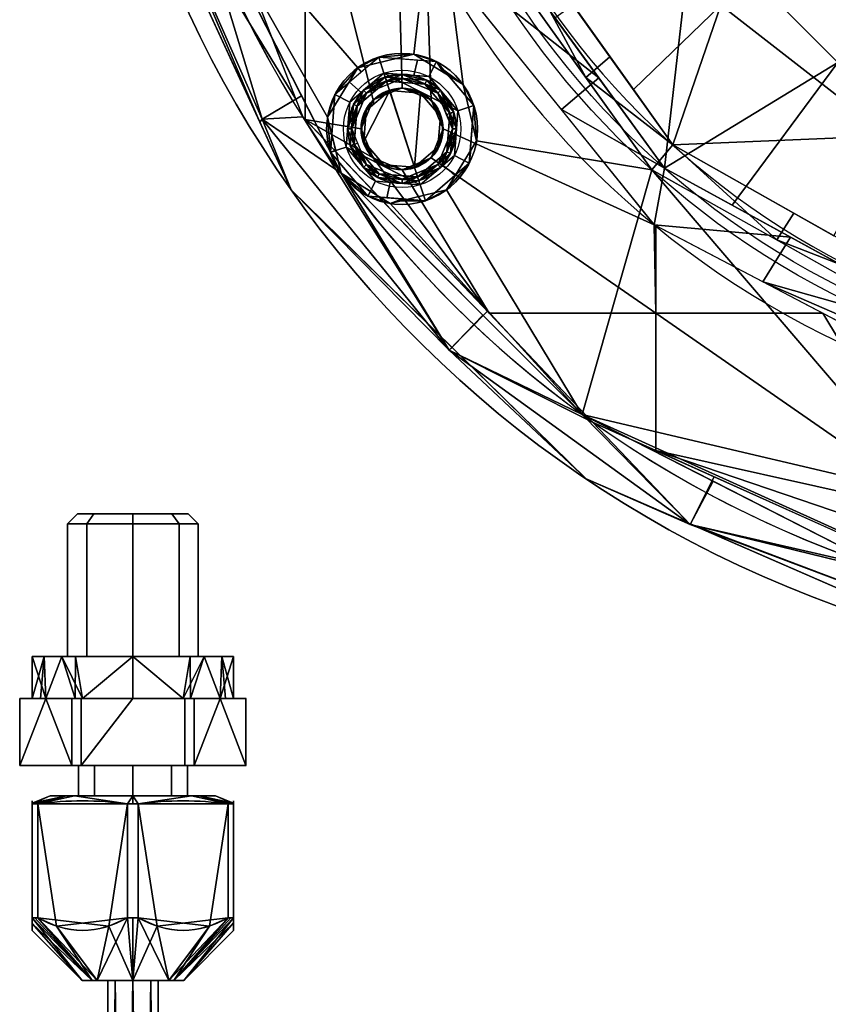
# Model space of a CAD drawing. Header units: millimetres. Extents: x -72 to 72, y -168 to 68.
# Tile 12 of 205: x -72 to -24, y -88 to -29. Entities that reach past the tile are written whole.
import ezdxf

# ---------------------------------------------------------------- set-up
doc = ezdxf.new("R2010")
doc.units = ezdxf.units.MM
doc.layers.add('100', color=7, linetype='Continuous', true_color=0xffffff)

msp = doc.modelspace()

# ---------------------------------------------------------------- linework, layer by layer
at = {"layer": '100', "color": 43, "linetype": 'Continuous'}
for p, q in [((-71.742, -69.5, 9.678), (-70.196, -69.5, 7)), ((-71.742, -69.5, 10.322), (-71.742, -73.5, 10.322)), ((-71.742, -73.5, 9.678), (-71.742, -69.5, 9.678)), ((-70.196, -69.5, 13), (-71.742, -69.5, 10.322)), ((-70.196, -69.5, 7), (-68.65, -69.5, 4.322)), ((-68.65, -69.5, 15.678), (-70.196, -69.5, 13)), ((-68.65, -73.5, 15.678), (-68.65, -69.5, 15.678)), ((-68.65, -69.5, 4.322), (-68.65, -73.5, 4.322)), ((-68.092, -69.5, 4), (-65, -69.5, 4)), ((-65, -69.5, 16), (-68.092, -69.5, 16)), ((-68.092, -69.5, 16), (-68.092, -73.5, 16)), ((-68.092, -73.5, 4), (-68.092, -69.5, 4)), ((-65, -69.5, 4), (-61.908, -69.5, 4)), ((-61.908, -69.5, 16), (-65, -69.5, 16)), ((-61.908, -69.5, 4), (-61.908, -73.5, 4)), ((-61.908, -73.5, 16), (-61.908, -69.5, 16)), ((-59.804, -69.5, 13), (-61.35, -69.5, 15.678)), ((-61.35, -73.5, 4.322), (-61.35, -69.5, 4.322)), ((-61.35, -69.5, 4.322), (-59.804, -69.5, 7)), ((-61.35, -69.5, 15.678), (-61.35, -73.5, 15.678)), ((-59.804, -69.5, 7), (-58.258, -69.5, 9.678)), ((-58.258, -69.5, 10.322), (-59.804, -69.5, 13)), ((-58.258, -69.5, 9.678), (-58.258, -73.5, 9.678)), ((-58.258, -73.5, 10.322), (-58.258, -69.5, 10.322)), ((-71.742, -73.5, 9.678), (-68.65, -73.5, 4.322)), ((-68.65, -73.5, 15.678), (-71.742, -73.5, 10.322)), ((-68.092, -73.5, 4), (-61.908, -73.5, 4)), ((-61.908, -73.5, 16), (-68.092, -73.5, 16)), ((-58.258, -73.5, 10.322), (-61.35, -73.5, 15.678)), ((-61.35, -73.5, 4.322), (-58.258, -73.5, 9.678)), ((-71, -75.793, 13.092), (-71, -82.583, 13.092)), ((-71, -82.583, 6.908), (-71, -75.793, 6.908)), ((-70.678, -75.793, 6.35), (-70.678, -82.583, 6.35)), ((-70.678, -82.583, 13.65), (-70.678, -75.793, 13.65)), ((-65.322, -82.583, 3.258), (-65.322, -75.793, 3.258)), ((-65.322, -75.793, 16.742), (-65.322, -82.583, 16.742)), ((-64.678, -75.793, 3.258), (-64.678, -82.583, 3.258)), ((-64.678, -82.583, 16.742), (-64.678, -75.793, 16.742)), ((-59.322, -75.793, 13.65), (-59.322, -82.583, 13.65)), ((-59.322, -82.583, 6.35), (-59.322, -75.793, 6.35)), ((-59, -82.583, 13.092), (-59, -75.793, 13.092)), ((-59, -75.793, 6.908), (-59, -82.583, 6.908))]:
    msp.add_line(p, q, dxfattribs=at)
at = {"layer": '100', "color": 163, "linetype": 'Continuous', "extrusion": (0, 0, -1)}
for centre, radius in [((48.946, -35.561, -102), 4.5), ((48.946, -35.561, -97), 3.25), ((48.946, -35.561, -89), 3.25), ((48.946, -35.561, -89), 3), ((48.946, -35.561, -97), 3), ((48.946, -35.561, -81), 2.4)]:
    msp.add_circle(centre, radius, dxfattribs=at)
at = {"layer": '100', "color": 163, "linetype": 'Continuous'}
for centre, radius in [((-48.946, -35.561, 97), 4.5), ((-48.946, -35.561, 103), 3.5), ((-48.946, -35.561, 81), 2.446), ((-48.946, -35.561, 81.046), 2.446)]:
    msp.add_circle(centre, radius, dxfattribs=at)
at = {"layer": '100', "color": 43, "linetype": 'Continuous', "extrusion": (0, 1, 0)}
for centre, radius in [((65, 10, -58.5), 3.297), ((65, 10, -73.5), 3.25), ((65, 10, -75.305), 4.928), ((65, 10, -75.305), 3.25), ((65, 10, -86.305), 1.5)]:
    msp.add_circle(centre, radius, dxfattribs=at)
at = {"layer": '100', "color": 43, "linetype": 'Continuous', "extrusion": (0, -1, 0)}
for centre, radius in [((-65, 10, 59.1), 3.897), ((-65, 10, 67), 6), ((-65, 10, 67), 3.897), ((-65, 10, 86.305), 3.028)]:
    msp.add_circle(centre, radius, dxfattribs=at)
at = {"layer": '100', "color": 163, "linetype": 'Continuous', "extrusion": (0, 0, -1)}
for centre, radius, start, end in [((0, 0, -94), 68, 283.06797, 256.93203), ((0, 0, -81), 65, 283.06797, 256.93203), ((0, 0, -97), 51.024, 286.73879, 253.26121), ((0, 0, -80.215), 50.45, 286.09233, 253.90767), ((0, 0, -100), 32.941, 283.19659, 256.80341)]:
    msp.add_arc(centre, radius, start, end, dxfattribs=at)
at = {"layer": '100', "color": 163, "linetype": 'Continuous'}
for centre, radius, start, end in [((0, 0, 84), 68, 283.06797, 256.93203), ((0, 0, 81), 53.418, 285.96983, 254.03017), ((0, 0, 97.321), 49.087, 286.82312, 253.17688), ((0, 0, 97), 65, 180, 216), ((0, 0, 97), 65, 216, 252)]:
    msp.add_arc(centre, radius, start, end, dxfattribs=at)
at = {"layer": '100', "color": 43, "linetype": 'Continuous', "extrusion": (0, -1, 0)}
for centre, start, end in [((-65, 10, 69.5), 177.26604, 182.73396), ((-65, 10, 69.5), 237.26604, 242.73396), ((-65, 10, 69.5), 117.26604, 122.73396), ((-65, 10, 69.5), 57.26604, 62.73396), ((-65, 10, 69.5), 297.26604, 302.73396), ((-65, 10, 69.5), 357.26604, 2.73396), ((-65, 10, 73.5), 177.26604, 182.73396), ((-65, 10, 73.5), 237.26604, 242.73396), ((-65, 10, 73.5), 117.26604, 122.73396), ((-65, 10, 73.5), 57.26604, 62.73396), ((-65, 10, 73.5), 297.26604, 302.73396), ((-65, 10, 73.5), 357.26604, 2.73396), ((-65, 10, 82.583), 207.26604, 212.73396), ((-65, 10, 82.583), 147.26604, 152.73396), ((-65, 10, 82.583), 87.26604, 92.73396), ((-65, 10, 82.583), 267.26604, 272.73396), ((-65, 10, 82.583), 27.26604, 32.73396), ((-65, 10, 82.583), 327.26604, 332.73396)]:
    msp.add_arc(centre, 6.75, start, end, dxfattribs=at)
at = {"layer": '100', "color": 43, "linetype": 'Continuous', "extrusion": (0, 1, 0)}
for centre, radius, start, end in [((65, 10, -69.5), 6, 330, 30), ((65, 10, -69.5), 6, 270, 330), ((65, 10, -69.5), 6, 30, 90), ((65, 10, -69.5), 6, 210, 270), ((65, 10, -69.5), 6, 90, 150), ((65, 10, -69.5), 6, 150, 210), ((65, 10, -75.793), 6.75, 27.26604, 32.73396), ((65, 10, -75.793), 6.75, 327.26604, 332.73396), ((65, 10, -75.793), 6.75, 267.26604, 272.73396), ((65, 10, -75.793), 6.75, 87.26604, 92.73396), ((65, 10, -75.793), 6.75, 207.26604, 212.73396), ((65, 10, -75.793), 6.75, 147.26604, 152.73396)]:
    msp.add_arc(centre, radius, start, end, dxfattribs=at)
at = {"layer": '100', "color": 43, "linetype": 'Continuous'}
for points in [[(-71, -75.793, 13.092), (-71, -75.541, 11.038), (-71, -75.54, 8.97), (-71, -75.793, 6.908)], [(-70.678, -75.793, 6.35), (-68.893, -75.54, 5.319), (-67.107, -75.54, 4.288), (-65.322, -75.793, 3.258)], [(-65.322, -75.793, 16.742), (-67.107, -75.54, 15.712), (-68.893, -75.54, 14.681), (-70.678, -75.793, 13.65)], [(-64.678, -75.793, 3.258), (-62.893, -75.54, 4.288), (-61.107, -75.54, 5.319), (-59.322, -75.793, 6.35)], [(-59.322, -75.793, 13.65), (-61.107, -75.54, 14.681), (-62.893, -75.54, 15.712), (-64.678, -75.793, 16.742)], [(-59, -75.793, 6.908), (-59, -75.54, 8.97), (-59, -75.541, 11.038), (-59, -75.793, 13.092)]]:
    msp.add_open_spline(points, degree=3, dxfattribs=at)
for points in [[(-71, -82.583, 6.908), (-71, -83.026, 7.876), (-71, -83.332, 8.919), (-71, -83.333, 11.081), (-71, -83.026, 12.125), (-71, -82.583, 13.092)], [(-65.322, -82.583, 3.258), (-66.162, -83.027, 3.743), (-67.062, -83.33, 4.262), (-68.919, -83.334, 5.334), (-69.83, -83.031, 5.86), (-70.678, -82.583, 6.35)], [(-70.678, -82.583, 13.65), (-69.838, -83.027, 14.135), (-68.938, -83.33, 14.654), (-67.081, -83.334, 15.727), (-66.17, -83.031, 16.253), (-65.322, -82.583, 16.742)], [(-64.678, -82.583, 16.742), (-63.838, -83.027, 16.257), (-62.938, -83.33, 15.738), (-61.081, -83.334, 14.666), (-60.17, -83.031, 14.14), (-59.322, -82.583, 13.65)], [(-59.322, -82.583, 6.35), (-60.162, -83.027, 5.865), (-61.062, -83.33, 5.346), (-62.919, -83.334, 4.273), (-63.83, -83.031, 3.747), (-64.678, -82.583, 3.258)], [(-59, -82.583, 13.092), (-59, -83.026, 12.125), (-59, -83.333, 11.081), (-59, -83.332, 8.919), (-59, -83.026, 7.876), (-59, -82.583, 6.908)]]:
    msp.add_open_spline(points, degree=3, knots=[0, 0, 0, 0, 0.5, 0.5, 1, 1, 1, 1], dxfattribs=at)
at = {"layer": '100', "color": 163, "linetype": 'Continuous'}
for points in [[(-64.447, -18.759, 81.879), (-61.507, -17.815, 81), (-55.281, -33.794, 81)], [(-61.52, -17.781, 81), (-54.723, -17.781, 81), (-54.723, -35.001, 81), (-54.871, -34.845, 81)], [(-54.723, -17.781, 81), (-49.352, -17.781, 81), (-48.946, -33.116, 81), (-50.675, -33.832, 81)], [(-50.675, -33.832, 81), (-51.391, -35.561, 81), (-54.723, -35.001, 81), (-54.723, -17.781, 81)], [(-47.216, -33.832, 81), (-48.946, -33.116, 81), (-49.352, -17.781, 81), (-47.526, -24.388, 81)], [(-55.567, -39.196, 94), (-65.124, -18.48, 94), (-65.124, -18.48, 84), (-55.567, -39.196, 84)], [(-57.432, -35.154, 84), (-64.953, -18.85, 84), (-64.447, -18.759, 81.879)], [(-64.447, -18.759, 96.121), (-64.953, -18.85, 94), (-57.432, -35.154, 94)], [(-64.447, -18.759, 81.879), (-57.288, -34.976, 81.879), (-57.432, -35.154, 84)], [(-55.281, -33.794, 81), (-57.288, -34.976, 81.879), (-64.447, -18.759, 81.879)], [(-57.432, -35.154, 94), (-57.288, -34.976, 96.121), (-64.447, -18.759, 96.121)], [(-61.819, -20.086, 97), (-64.447, -18.759, 96.121), (-57.288, -34.976, 96.121)], [(-45.158, -19.207, 97.321), (-46.949, -19.972, 97), (-37.991, -32.491, 97)], [(-37.991, -32.491, 97), (-36.553, -31.262, 97.321), (-45.158, -19.207, 97.321)], [(-61.819, -20.086, 97), (-51.591, -31.92, 97), (-48.242, -31.116, 97), (-46.959, -19.959, 97)], [(-57.288, -34.976, 96.121), (-54.936, -33.594, 97), (-61.819, -20.086, 97)], [(-61.819, -20.086, 97), (-52.586, -38.206, 97), (-53.39, -34.857, 97)], [(-53.39, -34.857, 97), (-51.591, -31.92, 97), (-61.819, -20.086, 97)], [(-48.242, -31.116, 97), (-45.305, -32.916, 97), (-46.959, -19.959, 97)], [(-47.526, -24.388, 81), (-46.223, -20.168, 80.215), (-37.216, -32.528, 80.215)], [(-34.047, -38.004, 97), (-46.959, -19.959, 97), (-45.305, -32.916, 97), (-44.501, -36.265, 97)], [(-43.961, -20.885, 97.321), (-35.153, -33.223, 97.321), (-29.945, -28.187, 99.326)], [(-33.303, -37.896, 80.215), (-39.832, -28.937, 80.215), (-31.596, -22.956, 74.637)], [(-31.596, -22.956, 74.637), (-22.956, -31.596, 74.637), (-33.303, -37.896, 80.215)], [(-17.491, -24.105, 71.322), (-22.956, -31.596, 74.637), (-31.596, -22.956, 74.637)], [(-22.685, -23.885, 100), (-29.945, -28.187, 99.326), (-19.915, -35.981, 99.326)], [(-47.526, -24.388, 81), (-33.908, -41.276, 81), (-46.5, -35.561, 81), (-47.216, -33.832, 81)], [(-37.216, -32.528, 80.215), (-39.447, -34.407, 81), (-47.526, -24.388, 81)], [(-29.945, -28.187, 99.326), (-35.153, -33.223, 97.321), (-32.799, -36.52, 97.321)], [(-19.915, -35.981, 99.326), (-29.945, -28.187, 99.326), (-32.799, -36.52, 97.321)], [(-50.336, -31.281, 102), (-52.092, -32.781, 102), (-51.393, -33.399, 103), (-50.027, -32.232, 103)], [(-48.242, -31.116, 97), (-51.591, -31.92, 97), (-50.336, -31.281, 102)], [(-51.591, -31.92, 97), (-51.377, -32.17, 102), (-50.336, -31.281, 102)], [(-50.336, -31.281, 102), (-46.903, -31.551, 102), (-48.242, -31.116, 97)], [(-50.027, -32.232, 103), (-48.236, -32.373, 103), (-48.034, -31.462, 102), (-50.336, -31.281, 102)], [(-46.472, -32.201, 97), (-48.242, -31.116, 97), (-46.903, -31.551, 102)], [(-46.903, -31.551, 102), (-48.034, -31.462, 102), (-48.236, -32.373, 103), (-47.357, -32.442, 103)], [(-47.357, -32.442, 103), (-45.617, -34.479, 103), (-44.666, -34.17, 102), (-46.903, -31.551, 102)], [(-46.903, -31.551, 102), (-46.466, -32.062, 102), (-46.472, -32.201, 97)], [(-32.799, -36.52, 97.321), (-36.553, -31.262, 97.321), (-37.991, -32.491, 97)], [(-22.956, -31.596, 74.637), (-29.266, -40.107, 80.215), (-33.303, -37.896, 80.215)], [(-15.427, -47.683, 80.215), (-29.266, -40.107, 80.215), (-22.956, -31.596, 74.637)], [(-51.591, -31.92, 97), (-53.39, -34.857, 97), (-52.955, -33.518, 102)], [(-52.955, -33.518, 102), (-51.377, -32.17, 102), (-51.591, -31.92, 97)], [(-47.864, -38.89, 103), (-50.027, -32.232, 103), (-52.064, -33.972, 103), (-52.274, -36.643, 103)], [(-50.027, -32.232, 103), (-47.864, -38.89, 103), (-45.827, -37.15, 103), (-45.617, -34.479, 103)], [(-45.617, -34.479, 103), (-47.357, -32.442, 103), (-50.027, -32.232, 103)], [(-45.305, -32.916, 97), (-46.472, -32.201, 97), (-46.466, -32.062, 102)], [(-46.466, -32.062, 102), (-44.666, -34.17, 102), (-45.305, -32.916, 97)], [(-52.064, -33.972, 103), (-51.393, -33.399, 103), (-52.092, -32.781, 102), (-52.955, -33.518, 102)], [(-49.95, -32.47, 97), (-51.841, -34.086, 97), (-51.244, -33.263, 89)], [(-51.841, -34.086, 97), (-49.95, -32.47, 97), (-49.873, -32.708, 97), (-51.619, -34.199, 97)], [(-51.067, -33.44, 89), (-51.619, -34.199, 97), (-49.873, -32.708, 97)], [(-51.067, -33.44, 89), (-48.946, -32.561, 89), (-48.946, -32.311, 89), (-51.244, -33.263, 89)], [(-51.244, -33.263, 89), (-49.859, -32.689, 89), (-49.95, -32.47, 97)], [(-49.873, -32.708, 97), (-49.789, -32.91, 89), (-51.067, -33.44, 89)], [(-47.47, -32.665, 97), (-49.95, -32.47, 97), (-48.946, -32.311, 89)], [(-49.95, -32.47, 97), (-49.859, -32.689, 89), (-48.946, -32.311, 89)], [(-47.584, -32.888, 97), (-49.873, -32.708, 97), (-49.95, -32.47, 97), (-47.47, -32.665, 97)], [(-48.946, -32.561, 89), (-49.873, -32.708, 97), (-47.584, -32.888, 97)], [(-48.946, -32.561, 89), (-49.789, -32.91, 89), (-49.873, -32.708, 97)], [(-48.946, -32.311, 89), (-46.647, -33.263, 89), (-47.47, -32.665, 97)], [(-46.647, -33.263, 89), (-48.946, -32.311, 89), (-48.946, -32.561, 89), (-46.824, -33.44, 89)], [(-47.584, -32.888, 97), (-46.824, -33.44, 89), (-48.946, -32.561, 89)], [(-47.47, -32.665, 97), (-45.855, -34.557, 97), (-46.092, -34.634, 97), (-47.584, -32.888, 97)], [(-45.855, -34.557, 97), (-47.47, -32.665, 97), (-46.647, -33.263, 89)], [(-39.447, -34.407, 81), (-37.216, -32.528, 80.215), (-33.303, -37.896, 80.215)], [(-37.991, -32.491, 97), (-34.047, -38.004, 97), (-32.799, -36.52, 97.321)], [(-52.196, -35.561, 89), (-51.244, -33.263, 89), (-51.841, -34.086, 97)], [(-51.244, -33.263, 89), (-52.196, -35.561, 89), (-51.946, -35.561, 89), (-51.067, -33.44, 89)], [(-51.619, -34.199, 97), (-51.067, -33.44, 89), (-51.946, -35.561, 89)], [(-49.687, -33.278, 81), (-48.204, -37.844, 81), (-50.035, -37.699, 81), (-51.228, -36.303, 81)], [(-51.228, -36.303, 81), (-51.084, -34.471, 81), (-49.687, -33.278, 81)], [(-50.675, -33.832, 81.046), (-48.946, -33.116, 81.046), (-49.687, -33.278, 81)], [(-50.675, -33.832, 81), (-48.946, -33.116, 81), (-48.946, -33.116, 81.046), (-50.675, -33.832, 81.046)], [(-49.687, -33.278, 81), (-50.624, -34.078, 81), (-50.675, -33.832, 81.046)], [(-47.856, -33.423, 81), (-49.687, -33.278, 81), (-48.946, -33.116, 81.046)], [(-48.204, -37.844, 81), (-49.687, -33.278, 81), (-47.856, -33.423, 81)], [(-48.946, -33.116, 81.046), (-47.216, -33.832, 81.046), (-47.856, -33.423, 81)], [(-48.946, -33.116, 81), (-48.258, -33.4, 81), (-48.258, -33.4, 81.046), (-48.946, -33.116, 81.046)], [(-47.216, -33.832, 81.046), (-48.258, -33.4, 81.046), (-48.258, -33.4, 81), (-47.216, -33.832, 81)], [(-47.856, -33.423, 81), (-46.663, -34.819, 81), (-46.807, -36.651, 81), (-48.204, -37.844, 81)], [(-46.663, -34.819, 81), (-47.856, -33.423, 81), (-47.216, -33.832, 81.046)], [(-46.824, -33.44, 89), (-47.584, -32.888, 97), (-46.092, -34.634, 97)], [(-46.824, -33.44, 89), (-45.946, -35.561, 89), (-45.696, -35.561, 89), (-46.647, -33.263, 89)], [(-46.092, -34.634, 97), (-46.295, -34.718, 89), (-46.824, -33.44, 89)], [(-46.647, -33.263, 89), (-46.074, -34.648, 89), (-45.855, -34.557, 97)], [(-44.501, -36.265, 97), (-45.305, -32.916, 97), (-44.666, -34.17, 102)], [(-52.586, -38.206, 97), (-54.936, -33.594, 97), (-57.288, -34.976, 96.121)], [(-57.288, -34.976, 81.879), (-55.281, -33.794, 81), (-54.871, -34.845, 81)], [(-53.225, -36.952, 102), (-52.955, -33.518, 102), (-53.39, -34.857, 97)], [(-52.955, -33.518, 102), (-53.225, -36.952, 102), (-52.274, -36.643, 103), (-52.064, -33.972, 103)], [(-51.391, -35.561, 81.046), (-50.72, -33.942, 81.046), (-51.084, -34.471, 81)], [(-51.106, -34.874, 81.046), (-51.106, -34.874, 81), (-50.675, -33.832, 81)], [(-50.675, -33.832, 81), (-50.675, -33.832, 81.046), (-51.106, -34.874, 81.046)], [(-50.72, -33.942, 81.046), (-50.624, -34.078, 81), (-51.084, -34.471, 81)], [(-50.624, -34.078, 81), (-50.72, -33.942, 81.046), (-50.675, -33.832, 81.046)], [(-47.216, -33.832, 81.046), (-46.785, -34.874, 81.046), (-46.663, -34.819, 81)], [(-47.216, -33.832, 81), (-46.5, -35.561, 81), (-46.5, -35.561, 81.046), (-47.216, -33.832, 81.046)], [(-51.841, -34.086, 97), (-52.036, -36.565, 97), (-52.196, -35.561, 89)], [(-51.619, -34.199, 97), (-51.799, -36.488, 97), (-52.036, -36.565, 97), (-51.841, -34.086, 97)], [(-51.946, -35.561, 89), (-51.799, -36.488, 97), (-51.619, -34.199, 97)], [(-51.084, -34.471, 81), (-51.228, -36.303, 81), (-51.391, -35.561, 81.046)], [(-46.273, -36.923, 97), (-46.092, -34.634, 97), (-45.855, -34.557, 97), (-46.05, -37.036, 97)], [(-45.855, -34.557, 97), (-46.074, -34.648, 89), (-45.696, -35.561, 89)], [(-46.05, -37.036, 97), (-45.855, -34.557, 97), (-45.696, -35.561, 89)], [(-44.936, -37.604, 102), (-44.666, -34.17, 102), (-45.617, -34.479, 103), (-45.827, -37.15, 103)], [(-44.666, -34.17, 102), (-44.883, -36.934, 102), (-44.501, -36.265, 97)], [(-33.303, -37.896, 80.215), (-33.908, -41.276, 81), (-39.447, -34.407, 81)], [(-55.567, -39.196, 84), (-57.432, -35.154, 84), (-57.288, -34.976, 81.879)], [(-57.288, -34.976, 96.121), (-57.432, -35.154, 94), (-55.567, -39.196, 94)], [(-46.135, -48.753, 81.879), (-57.288, -34.976, 81.879), (-54.871, -34.845, 81)], [(-55.567, -39.196, 84), (-57.288, -34.976, 81.879), (-46.135, -48.753, 81.879)], [(-46.135, -48.753, 96.121), (-57.288, -34.976, 96.121), (-55.567, -39.196, 94)], [(-52.586, -38.206, 97), (-57.288, -34.976, 96.121), (-46.135, -48.753, 96.121)], [(-54.871, -34.845, 81), (-43.857, -46.433, 81), (-46.135, -48.753, 81.879)], [(-43.746, -46.55, 81), (-54.723, -35.001, 81), (-50.675, -37.29, 81)], [(-54.723, -35.001, 81), (-51.391, -35.561, 81), (-50.675, -37.29, 81)], [(-53.39, -34.857, 97), (-52.906, -36.875, 97), (-53.225, -36.952, 102)], [(-51.391, -35.561, 81), (-51.106, -34.874, 81), (-51.106, -34.874, 81.046), (-51.391, -35.561, 81.046)], [(-46.5, -35.561, 81.046), (-46.807, -36.651, 81), (-46.663, -34.819, 81)], [(-46.663, -34.819, 81), (-46.785, -34.874, 81.046), (-46.5, -35.561, 81.046)], [(-45.946, -35.561, 89), (-46.295, -34.718, 89), (-46.092, -34.634, 97)], [(-45.946, -35.561, 89), (-46.092, -34.634, 97), (-46.273, -36.923, 97)], [(-52.036, -36.565, 97), (-51.817, -36.474, 89), (-52.196, -35.561, 89)], [(-51.067, -37.682, 89), (-51.946, -35.561, 89), (-52.196, -35.561, 89), (-51.244, -37.859, 89)], [(-51.946, -35.561, 89), (-51.596, -36.404, 89), (-51.799, -36.488, 97)], [(-50.675, -37.29, 81.046), (-51.391, -35.561, 81.046), (-51.228, -36.303, 81)], [(-50.675, -37.29, 81), (-51.391, -35.561, 81), (-51.391, -35.561, 81.046), (-50.675, -37.29, 81.046)], [(-33.821, -46.55, 81), (-47.216, -37.29, 81), (-46.5, -35.561, 81), (-33.908, -41.276, 81)], [(-46.807, -36.651, 81), (-46.5, -35.561, 81.046), (-47.216, -37.29, 81.046)], [(-46.273, -36.923, 97), (-46.824, -37.682, 89), (-45.946, -35.561, 89)], [(-46.647, -37.859, 89), (-45.696, -35.561, 89), (-45.946, -35.561, 89), (-46.824, -37.682, 89)], [(-46.5, -35.561, 81), (-46.785, -36.248, 81), (-46.785, -36.248, 81.046), (-46.5, -35.561, 81.046)], [(-45.696, -35.561, 89), (-46.647, -37.859, 89), (-46.05, -37.036, 97)], [(-51.228, -36.303, 81), (-50.035, -37.699, 81), (-50.675, -37.29, 81.046)], [(-47.216, -37.29, 81.046), (-46.785, -36.248, 81.046), (-46.785, -36.248, 81), (-47.216, -37.29, 81)], [(-34.047, -38.004, 97), (-44.501, -36.265, 97), (-46.3, -39.202, 97), (-38.206, -52.586, 97)], [(-44.883, -36.934, 102), (-44.852, -36.838, 97), (-44.501, -36.265, 97)], [(-32.799, -36.52, 97.321), (-23.196, -41.926, 97.321), (-19.915, -35.981, 99.326)], [(-50.534, -38.68, 103), (-52.274, -36.643, 103), (-53.225, -36.952, 102), (-50.988, -39.571, 102)], [(-53.225, -36.952, 102), (-52.906, -36.875, 97), (-52.586, -38.206, 97)], [(-50.988, -39.571, 102), (-53.225, -36.952, 102), (-52.586, -38.206, 97)], [(-52.274, -36.643, 103), (-50.534, -38.68, 103), (-47.864, -38.89, 103)], [(-51.244, -37.859, 89), (-51.817, -36.474, 89), (-52.036, -36.565, 97)], [(-50.421, -38.457, 97), (-52.036, -36.565, 97), (-51.799, -36.488, 97), (-50.308, -38.234, 97)], [(-52.036, -36.565, 97), (-50.421, -38.457, 97), (-51.244, -37.859, 89)], [(-51.799, -36.488, 97), (-51.596, -36.404, 89), (-51.067, -37.682, 89)], [(-51.067, -37.682, 89), (-50.308, -38.234, 97), (-51.799, -36.488, 97)], [(-47.216, -37.29, 81.046), (-48.204, -37.844, 81), (-46.807, -36.651, 81)], [(-46.05, -37.036, 97), (-47.941, -38.652, 97), (-48.018, -38.414, 97), (-46.273, -36.923, 97)], [(-46.824, -37.682, 89), (-46.273, -36.923, 97), (-48.018, -38.414, 97)], [(-46.3, -39.202, 97), (-44.852, -36.838, 97), (-44.936, -37.604, 102)], [(-44.852, -36.838, 97), (-44.883, -36.934, 102), (-44.936, -37.604, 102)], [(-32.799, -36.52, 97.321), (-34.047, -38.004, 97), (-26.602, -42.181, 97)], [(-26.602, -42.181, 97), (-25.59, -40.579, 97.321), (-32.799, -36.52, 97.321)], [(-50.675, -37.29, 81), (-48.946, -38.007, 81), (-43.746, -46.55, 81)], [(-50.035, -37.699, 81), (-49.398, -37.819, 81.046), (-50.675, -37.29, 81.046)], [(-50.675, -37.29, 81.046), (-49.633, -37.722, 81.046), (-49.633, -37.722, 81), (-50.675, -37.29, 81)], [(-33.821, -46.55, 81), (-43.746, -46.55, 81), (-48.946, -38.007, 81), (-47.216, -37.29, 81)], [(-48.204, -37.844, 81), (-47.216, -37.29, 81.046), (-48.946, -38.007, 81.046)], [(-47.216, -37.29, 81), (-48.946, -38.007, 81), (-48.946, -38.007, 81.046), (-47.216, -37.29, 81.046)], [(-47.941, -38.652, 97), (-46.05, -37.036, 97), (-46.647, -37.859, 89)], [(-45.827, -37.15, 103), (-46.498, -37.723, 103), (-45.799, -38.341, 102), (-44.936, -37.604, 102)], [(-51.244, -37.859, 89), (-48.946, -38.811, 89), (-48.946, -38.561, 89), (-51.067, -37.682, 89)], [(-48.946, -38.811, 89), (-51.244, -37.859, 89), (-50.421, -38.457, 97)], [(-50.308, -38.234, 97), (-51.067, -37.682, 89), (-48.946, -38.561, 89)], [(-50.035, -37.699, 81), (-49.432, -37.747, 81), (-49.398, -37.819, 81.046)], [(-48.946, -38.007, 81), (-49.633, -37.722, 81), (-49.633, -37.722, 81.046), (-48.946, -38.007, 81.046)], [(-48.946, -38.007, 81.046), (-49.432, -37.747, 81), (-48.204, -37.844, 81)], [(-48.946, -38.007, 81.046), (-49.398, -37.819, 81.046), (-49.432, -37.747, 81)], [(-46.824, -37.682, 89), (-48.946, -38.561, 89), (-48.946, -38.811, 89), (-46.647, -37.859, 89)], [(-48.018, -38.414, 97), (-48.102, -38.212, 89), (-46.824, -37.682, 89)], [(-46.647, -37.859, 89), (-48.032, -38.433, 89), (-47.941, -38.652, 97)], [(-47.555, -39.841, 102), (-45.799, -38.341, 102), (-46.498, -37.723, 103), (-47.864, -38.89, 103)], [(-44.936, -37.604, 102), (-47.555, -39.841, 102), (-46.3, -39.202, 97)], [(-38.206, -52.586, 97), (-22.978, -56.157, 97), (-20.751, -53.536, 97), (-34.047, -38.004, 97)], [(-20.751, -53.536, 97), (-17.323, -53.253, 97), (-14.695, -48.862, 97), (-34.047, -38.004, 97)], [(-33.908, -41.276, 81), (-33.303, -37.896, 80.215), (-25.786, -42.012, 80.215)], [(-52.586, -38.206, 97), (-49.649, -40.006, 97), (-50.988, -39.571, 102)], [(-46.135, -48.753, 96.121), (-44.128, -46.664, 97), (-52.586, -38.206, 97)], [(-49.649, -40.006, 97), (-52.586, -38.206, 97), (-38.206, -52.586, 97)], [(-50.988, -39.571, 102), (-49.857, -39.66, 102), (-49.655, -38.749, 103), (-50.534, -38.68, 103)], [(-50.308, -38.234, 97), (-48.018, -38.414, 97), (-47.941, -38.652, 97), (-50.421, -38.457, 97)], [(-50.421, -38.457, 97), (-47.941, -38.652, 97), (-48.946, -38.811, 89)], [(-48.946, -38.561, 89), (-48.018, -38.414, 97), (-50.308, -38.234, 97)], [(-48.946, -38.561, 89), (-48.102, -38.212, 89), (-48.018, -38.414, 97)], [(-47.941, -38.652, 97), (-48.032, -38.433, 89), (-48.946, -38.811, 89)], [(-46.135, -48.753, 81.879), (-45.959, -48.594, 84), (-55.567, -39.196, 84)], [(-55.567, -39.196, 94), (-45.959, -48.594, 94), (-46.135, -48.753, 96.121)], [(-55.567, -39.196, 84), (-54.01, -40.719, 84), (-54.01, -40.719, 94), (-55.567, -39.196, 94)], [(-47.864, -38.89, 103), (-49.655, -38.749, 103), (-49.857, -39.66, 102), (-47.555, -39.841, 102)], [(-38.206, -52.586, 97), (-46.3, -39.202, 97), (-49.649, -40.006, 97)], [(-48.996, -39.849, 97), (-46.3, -39.202, 97), (-47.555, -39.841, 102)], [(-48.92, -39.733, 102), (-50.988, -39.571, 102), (-49.649, -40.006, 97)], [(-49.649, -40.006, 97), (-48.996, -39.849, 97), (-48.92, -39.733, 102)], [(-47.555, -39.841, 102), (-48.92, -39.733, 102), (-48.996, -39.849, 97)], [(-37.961, -56.418, 94), (-54.01, -40.719, 94), (-54.01, -40.719, 84), (-37.961, -56.418, 84)], [(-14.207, -46.986, 97.321), (-25.59, -40.579, 97.321), (-26.602, -42.181, 97)], [(-33.908, -41.276, 81), (-33.821, -41.322, 81), (-33.821, -46.55, 81)], [(-25.786, -42.012, 80.215), (-27.428, -44.676, 81), (-33.908, -41.276, 81)], [(-23.857, -46.55, 81), (-33.821, -46.55, 81), (-33.821, -41.322, 81)], [(-27.428, -44.676, 81), (-25.786, -42.012, 80.215), (-13.984, -48.473, 80.215)], [(-26.602, -42.181, 97), (-14.695, -48.862, 97), (-14.207, -46.986, 97.321)], [(-13.984, -48.473, 80.215), (-14.446, -50.31, 80.903), (-27.428, -44.676, 81)], [(-14.446, -50.31, 80.903), (-14.697, -51.356, 81), (-27.428, -44.676, 81)], [(-46.135, -48.753, 81.879), (-43.857, -46.433, 81), (-37.584, -53.032, 81)], [(-38.206, -52.586, 97), (-44.128, -46.664, 97), (-46.135, -48.753, 96.121)], [(-43.746, -46.55, 81), (-33.821, -46.55, 81), (-33.821, -54.723, 81), (-37.584, -53.032, 81)], [(-33.821, -46.55, 81), (-23.857, -46.55, 81), (-18.696, -55.093, 81), (-20.425, -55.81, 81)], [(-20.425, -55.81, 81), (-21.141, -57.539, 81), (-33.821, -54.723, 81), (-33.821, -46.55, 81)], [(-16.966, -55.81, 81), (-18.696, -55.093, 81), (-23.857, -46.55, 81), (-14.697, -51.356, 81)], [(-37.961, -56.418, 84), (-45.959, -48.594, 84), (-46.135, -48.753, 81.879)], [(-46.135, -48.753, 96.121), (-45.959, -48.594, 94), (-37.961, -56.418, 94)], [(-37.584, -53.032, 81), (-31.763, -59.13, 81.879), (-46.135, -48.753, 81.879)], [(-46.135, -48.753, 81.879), (-31.763, -59.13, 81.879), (-37.961, -56.418, 84)], [(-37.961, -56.418, 94), (-31.763, -59.13, 96.121), (-46.135, -48.753, 96.121)], [(-38.206, -52.586, 97), (-46.135, -48.753, 96.121), (-31.763, -59.13, 96.121)], [(-31.763, -59.13, 96.121), (-30.403, -56.562, 97), (-38.206, -52.586, 97)], [(-38.206, -52.586, 97), (-20.086, -61.819, 97), (-22.703, -59.586, 97)], [(-22.703, -59.586, 97), (-22.978, -56.157, 97), (-38.206, -52.586, 97)], [(-37.584, -53.032, 81), (-30.325, -56.294, 81), (-31.763, -59.13, 81.879)], [(-33.821, -54.723, 81), (-21.141, -57.539, 81), (-20.425, -59.268, 81)], [(-20.425, -59.268, 81), (-18.696, -59.984, 81), (-18.405, -61.651, 81), (-33.821, -54.723, 81)], [(-31.763, -59.13, 81.879), (-30.325, -56.294, 81), (-14.697, -63.317, 81)], [(-31.763, -59.13, 81.879), (-31.824, -59.087, 84), (-37.961, -56.418, 84)], [(-37.961, -56.418, 94), (-31.824, -59.087, 94), (-31.763, -59.13, 96.121)], [(-37.961, -56.418, 84), (-35.631, -57.431, 84), (-35.631, -57.431, 94), (-37.961, -56.418, 94)], [(-20.086, -61.819, 97), (-30.403, -56.562, 97), (-31.763, -59.13, 96.121)], [(-15.375, -66.239, 94), (-35.631, -57.431, 94), (-35.631, -57.431, 84), (-15.375, -66.239, 84)], [(-31.824, -59.087, 84), (-31.763, -59.13, 81.879), (-15.177, -65.383, 81.879)], [(-15.177, -65.383, 81.879), (-15.375, -66.239, 84), (-31.824, -59.087, 84)], [(-31.824, -59.087, 94), (-15.375, -66.239, 94), (-15.177, -65.383, 96.121)], [(-15.177, -65.383, 96.121), (-31.763, -59.13, 96.121), (-31.824, -59.087, 94)], [(-14.697, -63.317, 81), (-15.177, -65.383, 81.879), (-31.763, -59.13, 81.879)], [(-31.763, -59.13, 96.121), (-15.177, -65.383, 96.121), (-20.086, -61.819, 97)]]:
    msp.add_3dface(points, dxfattribs=at)
at = {"layer": '100', "color": 43, "linetype": 'Continuous'}
for points in [[(-67.756, -59.1, 7.244), (-68.897, -59.1, 10), (-68.297, -58.5, 10), (-67.331, -58.5, 7.669)], [(-67.331, -58.5, 12.331), (-68.297, -58.5, 10), (-68.897, -59.1, 10), (-67.756, -59.1, 12.756)], [(-68.297, -58.5, 10), (-67.331, -58.5, 12.331), (-65, -58.5, 13.297)], [(-68.297, -58.5, 10), (-61.703, -58.5, 10), (-62.669, -58.5, 7.669), (-65, -58.5, 6.703)], [(-65, -58.5, 6.703), (-67.331, -58.5, 7.669), (-68.297, -58.5, 10)], [(-65, -58.5, 13.297), (-62.669, -58.5, 12.331), (-61.703, -58.5, 10), (-68.297, -58.5, 10)], [(-67.756, -59.1, 12.756), (-65, -59.1, 13.897), (-65, -58.5, 13.297), (-67.331, -58.5, 12.331)], [(-67.331, -58.5, 7.669), (-65, -58.5, 6.703), (-65, -59.1, 6.103), (-67.756, -59.1, 7.244)], [(-62.244, -59.1, 7.244), (-65, -59.1, 6.103), (-65, -58.5, 6.703), (-62.669, -58.5, 7.669)], [(-62.669, -58.5, 12.331), (-65, -58.5, 13.297), (-65, -59.1, 13.897), (-62.244, -59.1, 12.756)], [(-62.244, -59.1, 12.756), (-61.103, -59.1, 10), (-61.703, -58.5, 10), (-62.669, -58.5, 12.331)], [(-62.669, -58.5, 7.669), (-61.703, -58.5, 10), (-61.103, -59.1, 10), (-62.244, -59.1, 7.244)], [(-67.756, -59.1, 12.756), (-68.897, -59.1, 10), (-68.897, -67, 10), (-67.756, -67, 12.756)], [(-67.756, -67, 7.244), (-68.897, -67, 10), (-68.897, -59.1, 10), (-67.756, -59.1, 7.244)], [(-67.756, -59.1, 7.244), (-65, -59.1, 6.103), (-65, -67, 6.103), (-67.756, -67, 7.244)], [(-67.756, -67, 12.756), (-65, -67, 13.897), (-65, -59.1, 13.897), (-67.756, -59.1, 12.756)], [(-62.244, -59.1, 12.756), (-65, -59.1, 13.897), (-65, -67, 13.897), (-62.244, -67, 12.756)], [(-62.244, -67, 7.244), (-65, -67, 6.103), (-65, -59.1, 6.103), (-62.244, -59.1, 7.244)], [(-62.244, -59.1, 7.244), (-61.103, -59.1, 10), (-61.103, -67, 10), (-62.244, -67, 7.244)], [(-62.244, -67, 12.756), (-61.103, -67, 10), (-61.103, -59.1, 10), (-62.244, -59.1, 12.756)], [(-67.756, -67, 12.756), (-68.897, -67, 10), (-71, -67, 10), (-69.243, -67, 14.243)], [(-68.897, -67, 10), (-67.756, -67, 7.244), (-69.243, -67, 5.757), (-71, -67, 10)], [(-71, -67, 10), (-69.243, -67, 5.757), (-70.196, -69.5, 7)], [(-71, -69.5, 10), (-70.517, -69.5, 11.803), (-70.301, -67, 11.686)], [(-70.301, -67, 11.686), (-71, -67, 10), (-71, -69.5, 10)], [(-70.196, -69.5, 7), (-71, -69.5, 10), (-71, -67, 10)], [(-70.301, -67, 11.686), (-70.517, -69.5, 11.803), (-70.196, -69.5, 13)], [(-70.196, -69.5, 13), (-69.243, -67, 14.243), (-70.301, -67, 11.686)], [(-69.243, -67, 5.757), (-68.434, -69.5, 5.238), (-70.196, -69.5, 7)], [(-69.243, -67, 14.243), (-70.196, -69.5, 13), (-68, -69.5, 15.196)], [(-65, -67, 4), (-69.243, -67, 5.757), (-67.756, -67, 7.244), (-65, -67, 6.103)], [(-69.243, -67, 14.243), (-65, -67, 16), (-65, -67, 13.897), (-67.756, -67, 12.756)], [(-65, -67, 16), (-69.243, -67, 14.243), (-68, -69.5, 15.196)], [(-69.243, -67, 5.757), (-68.415, -67, 5.415), (-68.434, -69.5, 5.238)], [(-68, -69.5, 4.804), (-68.434, -69.5, 5.238), (-68.415, -67, 5.415)], [(-68, -69.5, 4.804), (-68.415, -67, 5.415), (-65, -67, 4)], [(-65, -67, 4), (-65, -69.5, 4), (-68, -69.5, 4.804)], [(-68, -69.5, 15.196), (-65, -69.5, 16), (-65, -67, 16)], [(-65, -67, 6.103), (-62.244, -67, 7.244), (-60.757, -67, 5.757), (-65, -67, 4)], [(-62.244, -67, 12.756), (-65, -67, 13.897), (-65, -67, 16), (-60.757, -67, 14.243)], [(-65, -67, 16), (-65, -69.5, 16), (-62, -69.5, 15.196)], [(-62, -69.5, 15.196), (-60.757, -67, 14.243), (-65, -67, 16)], [(-65, -67, 4), (-61.585, -67, 5.415), (-62, -69.5, 4.804)], [(-62, -69.5, 4.804), (-65, -69.5, 4), (-65, -67, 4)], [(-59, -67, 10), (-60.757, -67, 5.757), (-62.244, -67, 7.244), (-61.103, -67, 10)], [(-61.103, -67, 10), (-62.244, -67, 12.756), (-60.757, -67, 14.243), (-59, -67, 10)], [(-61.585, -67, 5.415), (-61.566, -69.5, 5.238), (-62, -69.5, 4.804)], [(-62, -69.5, 15.196), (-59.804, -69.5, 13), (-60.757, -67, 14.243)], [(-61.566, -69.5, 5.238), (-61.585, -67, 5.415), (-60.757, -67, 5.757)], [(-59.804, -69.5, 7), (-61.566, -69.5, 5.238), (-60.757, -67, 5.757)], [(-59.699, -67, 11.686), (-60.757, -67, 14.243), (-59.804, -69.5, 13)], [(-59.804, -69.5, 7), (-60.757, -67, 5.757), (-59, -67, 10)], [(-59.804, -69.5, 13), (-59.483, -69.5, 11.803), (-59.699, -67, 11.686)], [(-59, -67, 10), (-59, -69.5, 10), (-59.804, -69.5, 7)], [(-59, -69.5, 10), (-59, -67, 10), (-59.699, -67, 11.686)], [(-59.699, -67, 11.686), (-59.483, -69.5, 11.803), (-59, -69.5, 10)], [(-71.742, -69.5, 9.678), (-71.742, -73.5, 9.678), (-71.742, -73.5, 10.322), (-71.742, -69.5, 10.322)], [(-70.196, -69.5, 13), (-71.742, -69.5, 10.322), (-71.742, -73.5, 10.322), (-68.65, -73.5, 15.678)], [(-71.742, -69.5, 9.678), (-71.742, -69.5, 10.322), (-70.196, -69.5, 13), (-71, -69.5, 10)], [(-71, -69.5, 10), (-70.196, -69.5, 7), (-71.742, -69.5, 9.678)], [(-71.742, -73.5, 9.678), (-71.742, -69.5, 9.678), (-70.196, -69.5, 7)], [(-70.196, -69.5, 7), (-68.65, -69.5, 4.322), (-68.65, -73.5, 4.322), (-71.742, -73.5, 9.678)], [(-68.65, -73.5, 15.678), (-68.65, -69.5, 15.678), (-70.196, -69.5, 13)], [(-68, -69.5, 15.196), (-70.196, -69.5, 13), (-68.65, -69.5, 15.678)], [(-68.65, -69.5, 4.322), (-70.196, -69.5, 7), (-68, -69.5, 4.804)], [(-68.65, -69.5, 15.678), (-68.65, -73.5, 15.678), (-68.092, -73.5, 16), (-68.092, -69.5, 16)], [(-68.65, -69.5, 15.678), (-68.092, -69.5, 16), (-65, -69.5, 16), (-68, -69.5, 15.196)], [(-68, -69.5, 4.804), (-65, -69.5, 4), (-68.092, -69.5, 4), (-68.65, -69.5, 4.322)], [(-68.092, -69.5, 4), (-68.092, -73.5, 4), (-68.65, -73.5, 4.322), (-68.65, -69.5, 4.322)], [(-68.092, -73.5, 16), (-61.908, -73.5, 16), (-61.908, -69.5, 16), (-65, -69.5, 16)], [(-65, -69.5, 16), (-68.092, -69.5, 16), (-68.092, -73.5, 16)], [(-68.092, -73.5, 4), (-68.092, -69.5, 4), (-65, -69.5, 4)], [(-65, -69.5, 4), (-61.908, -69.5, 4), (-61.908, -73.5, 4), (-68.092, -73.5, 4)], [(-62, -69.5, 15.196), (-65, -69.5, 16), (-61.908, -69.5, 16), (-61.35, -69.5, 15.678)], [(-61.908, -69.5, 4), (-65, -69.5, 4), (-62, -69.5, 4.804)], [(-61.35, -69.5, 15.678), (-59.804, -69.5, 13), (-62, -69.5, 15.196)], [(-62, -69.5, 4.804), (-59.804, -69.5, 7), (-61.35, -69.5, 4.322), (-61.908, -69.5, 4)], [(-61.35, -69.5, 4.322), (-61.35, -73.5, 4.322), (-61.908, -73.5, 4), (-61.908, -69.5, 4)], [(-61.908, -69.5, 16), (-61.908, -73.5, 16), (-61.35, -73.5, 15.678), (-61.35, -69.5, 15.678)], [(-61.35, -73.5, 4.322), (-61.35, -69.5, 4.322), (-59.804, -69.5, 7)], [(-59.804, -69.5, 7), (-58.258, -69.5, 9.678), (-58.258, -73.5, 9.678), (-61.35, -73.5, 4.322)], [(-59.804, -69.5, 13), (-61.35, -69.5, 15.678), (-61.35, -73.5, 15.678), (-58.258, -73.5, 10.322)], [(-58.258, -73.5, 10.322), (-58.258, -69.5, 10.322), (-59.804, -69.5, 13)], [(-58.258, -69.5, 10.322), (-58.258, -69.5, 9.678), (-59.804, -69.5, 7), (-59, -69.5, 10)], [(-59, -69.5, 10), (-59.804, -69.5, 13), (-58.258, -69.5, 10.322)], [(-58.258, -69.5, 10.322), (-58.258, -73.5, 10.322), (-58.258, -73.5, 9.678), (-58.258, -69.5, 9.678)], [(-68.65, -73.5, 15.678), (-71.742, -73.5, 10.322), (-68.25, -73.5, 10), (-67.298, -73.5, 12.298)], [(-68.25, -73.5, 10), (-71.742, -73.5, 10.322), (-71.742, -73.5, 9.678)], [(-71.742, -73.5, 9.678), (-68.65, -73.5, 4.322), (-67.298, -73.5, 7.702), (-68.25, -73.5, 10)], [(-68.092, -73.5, 16), (-68.65, -73.5, 15.678), (-67.298, -73.5, 12.298), (-65, -73.5, 13.25)], [(-68.65, -73.5, 4.322), (-68.092, -73.5, 4), (-65, -73.5, 6.75), (-67.298, -73.5, 7.702)], [(-67.298, -73.5, 12.298), (-68.25, -73.5, 10), (-68.25, -75.305, 10), (-67.298, -75.305, 12.298)], [(-67.298, -75.305, 7.702), (-68.25, -75.305, 10), (-68.25, -73.5, 10), (-67.298, -73.5, 7.702)], [(-65, -73.5, 13.25), (-61.908, -73.5, 16), (-68.092, -73.5, 16)], [(-65, -73.5, 6.75), (-68.092, -73.5, 4), (-61.908, -73.5, 4)], [(-67.298, -73.5, 7.702), (-65, -73.5, 6.75), (-65, -75.305, 6.75), (-67.298, -75.305, 7.702)], [(-67.298, -75.305, 12.298), (-65, -75.305, 13.25), (-65, -73.5, 13.25), (-67.298, -73.5, 12.298)], [(-62.702, -73.5, 12.298), (-65, -73.5, 13.25), (-65, -75.305, 13.25), (-62.702, -75.305, 12.298)], [(-62.702, -75.305, 7.702), (-65, -75.305, 6.75), (-65, -73.5, 6.75), (-62.702, -73.5, 7.702)], [(-61.908, -73.5, 4), (-61.35, -73.5, 4.322), (-62.702, -73.5, 7.702), (-65, -73.5, 6.75)], [(-61.35, -73.5, 15.678), (-61.908, -73.5, 16), (-65, -73.5, 13.25), (-62.702, -73.5, 12.298)], [(-62.702, -73.5, 7.702), (-61.75, -73.5, 10), (-61.75, -75.305, 10), (-62.702, -75.305, 7.702)], [(-62.702, -75.305, 12.298), (-61.75, -75.305, 10), (-61.75, -73.5, 10), (-62.702, -73.5, 12.298)], [(-61.35, -73.5, 4.322), (-58.258, -73.5, 9.678), (-61.75, -73.5, 10), (-62.702, -73.5, 7.702)], [(-58.258, -73.5, 10.322), (-61.35, -73.5, 15.678), (-62.702, -73.5, 12.298), (-61.75, -73.5, 10)], [(-61.75, -73.5, 10), (-58.258, -73.5, 9.678), (-58.258, -73.5, 10.322)], [(-68.96, -75.305, 7.663), (-70.839, -75.793, 6.629), (-71, -75.793, 6.908)], [(-71, -75.793, 6.908), (-71, -75.734, 7.419), (-68.96, -75.305, 7.663)], [(-68.96, -75.305, 12.337), (-69.928, -75.305, 10), (-71, -75.793, 13.092)], [(-71, -75.793, 13.092), (-70.839, -75.793, 13.371), (-68.96, -75.305, 12.337)], [(-69.928, -75.305, 10), (-71, -75.734, 7.419), (-71, -75.793, 13.092)], [(-71, -75.734, 7.419), (-69.928, -75.305, 10), (-68.96, -75.305, 7.663)], [(-68.96, -75.305, 12.337), (-70.839, -75.793, 13.371), (-70.678, -75.793, 13.65)], [(-70.678, -75.793, 6.35), (-70.839, -75.793, 6.629), (-68.96, -75.305, 7.663)], [(-68.485, -75.305, 13.485), (-70.678, -75.793, 13.65), (-65.322, -75.793, 16.742)], [(-65.322, -75.793, 3.258), (-70.678, -75.793, 6.35), (-68.485, -75.305, 6.515)], [(-68.96, -75.305, 7.663), (-68.485, -75.305, 6.515), (-70.678, -75.793, 6.35)], [(-70.678, -75.793, 13.65), (-68.485, -75.305, 13.485), (-68.96, -75.305, 12.337)], [(-68.485, -75.305, 6.515), (-69.928, -75.305, 10), (-68.25, -75.305, 10), (-67.298, -75.305, 7.702)], [(-67.298, -75.305, 12.298), (-68.25, -75.305, 10), (-69.928, -75.305, 10), (-68.485, -75.305, 13.485)], [(-67.298, -75.305, 7.702), (-65, -75.305, 6.75), (-65, -75.305, 5.072), (-68.485, -75.305, 6.515)], [(-68.485, -75.305, 13.485), (-65, -75.305, 14.928), (-65, -75.305, 13.25), (-67.298, -75.305, 12.298)], [(-65, -75.305, 14.928), (-68.485, -75.305, 13.485), (-65.322, -75.793, 16.742)], [(-65.322, -75.793, 3.258), (-68.485, -75.305, 6.515), (-65, -75.305, 5.072)], [(-65.322, -75.793, 16.742), (-65, -75.793, 16.742), (-65, -75.305, 14.928)], [(-65, -75.305, 5.072), (-65, -75.793, 3.258), (-65.322, -75.793, 3.258)], [(-61.515, -75.305, 6.515), (-65, -75.305, 5.072), (-65, -75.305, 6.75), (-62.702, -75.305, 7.702)], [(-62.702, -75.305, 12.298), (-65, -75.305, 13.25), (-65, -75.305, 14.928), (-61.515, -75.305, 13.485)], [(-65, -75.305, 5.072), (-61.515, -75.305, 6.515), (-64.678, -75.793, 3.258)], [(-64.678, -75.793, 3.258), (-65, -75.793, 3.258), (-65, -75.305, 5.072)], [(-65, -75.305, 14.928), (-65, -75.793, 16.742), (-64.678, -75.793, 16.742)], [(-64.678, -75.793, 16.742), (-61.515, -75.305, 13.485), (-65, -75.305, 14.928)], [(-61.515, -75.305, 6.515), (-59.322, -75.793, 6.35), (-64.678, -75.793, 3.258)], [(-64.678, -75.793, 16.742), (-59.322, -75.793, 13.65), (-61.515, -75.305, 13.485)], [(-61.515, -75.305, 13.485), (-60.072, -75.305, 10), (-61.75, -75.305, 10), (-62.702, -75.305, 12.298)], [(-62.702, -75.305, 7.702), (-61.75, -75.305, 10), (-60.072, -75.305, 10), (-61.515, -75.305, 6.515)], [(-61.04, -75.305, 12.337), (-61.515, -75.305, 13.485), (-59.322, -75.793, 13.65)], [(-59.322, -75.793, 6.35), (-61.515, -75.305, 6.515), (-61.04, -75.305, 7.663)], [(-61.04, -75.305, 7.663), (-59.161, -75.793, 6.629), (-59.322, -75.793, 6.35)], [(-59.322, -75.793, 13.65), (-59.161, -75.793, 13.371), (-61.04, -75.305, 12.337)], [(-61.04, -75.305, 12.337), (-59.161, -75.793, 13.371), (-59, -75.793, 13.092)], [(-61.04, -75.305, 7.663), (-59, -75.734, 7.419), (-59, -75.793, 6.908)], [(-61.04, -75.305, 7.663), (-60.072, -75.305, 10), (-59, -75.734, 7.419)], [(-59, -75.793, 6.908), (-59.161, -75.793, 6.629), (-61.04, -75.305, 7.663)], [(-59, -75.793, 13.092), (-60.072, -75.305, 10), (-61.04, -75.305, 12.337)], [(-59, -75.793, 13.092), (-59, -75.734, 7.419), (-60.072, -75.305, 10)], [(-71, -75.734, 7.419), (-71, -82.583, 6.908), (-71, -83.332, 9.976), (-71, -82.917, 12.272)], [(-71, -82.917, 12.272), (-71, -82.583, 13.092), (-71, -75.793, 13.092), (-71, -75.734, 7.419)], [(-71, -75.734, 7.419), (-71, -75.793, 6.908), (-71, -82.583, 6.908)], [(-71, -82.583, 6.908), (-71, -75.793, 6.908), (-70.678, -75.793, 6.35), (-70.678, -82.583, 6.35)], [(-70.678, -82.583, 13.65), (-70.678, -75.793, 13.65), (-71, -75.793, 13.092), (-71, -82.583, 13.092)], [(-70.678, -75.793, 6.35), (-65.322, -75.793, 3.258), (-65.322, -82.583, 3.258), (-69.559, -83.068, 5.704)], [(-69.559, -83.068, 5.704), (-70.678, -82.583, 6.35), (-70.678, -75.793, 6.35)], [(-65.322, -75.793, 16.742), (-70.678, -75.793, 13.65), (-70.678, -82.583, 13.65), (-66.441, -83.068, 16.096)], [(-66.441, -83.068, 16.096), (-65.322, -82.583, 16.742), (-65.322, -75.793, 16.742)], [(-64.678, -82.583, 16.742), (-64.678, -75.793, 16.742), (-65.322, -75.793, 16.742), (-65.322, -82.583, 16.742)], [(-65.322, -82.583, 3.258), (-65.322, -75.793, 3.258), (-64.678, -75.793, 3.258), (-64.678, -82.583, 3.258)], [(-64.678, -75.793, 3.258), (-59.322, -75.793, 6.35), (-59.322, -82.583, 6.35), (-63.559, -83.068, 3.904)], [(-63.559, -83.068, 3.904), (-64.678, -82.583, 3.258), (-64.678, -75.793, 3.258)], [(-59.322, -75.793, 13.65), (-64.678, -75.793, 16.742), (-64.678, -82.583, 16.742), (-60.441, -83.068, 14.296)], [(-60.441, -83.068, 14.296), (-59.322, -82.583, 13.65), (-59.322, -75.793, 13.65)], [(-59.322, -82.583, 6.35), (-59.322, -75.793, 6.35), (-59, -75.793, 6.908), (-59, -82.583, 6.908)], [(-59, -82.583, 13.092), (-59, -75.793, 13.092), (-59.322, -75.793, 13.65), (-59.322, -82.583, 13.65)], [(-59, -75.734, 7.419), (-59, -75.793, 13.092), (-59, -82.583, 13.092), (-59, -83.332, 9.976)], [(-59, -82.872, 7.604), (-59, -82.583, 6.908), (-59, -75.793, 6.908), (-59, -75.734, 7.419)], [(-59, -83.332, 9.976), (-59, -82.872, 7.604), (-59, -75.734, 7.419)], [(-67.433, -86.305, 11.436), (-70.839, -82.583, 13.371), (-71, -82.583, 13.092)], [(-71, -82.583, 13.092), (-71, -82.917, 12.272), (-67.433, -86.305, 11.436)], [(-71, -82.583, 6.908), (-67.433, -86.305, 8.564), (-68.028, -86.305, 10)], [(-68.028, -86.305, 10), (-71, -83.332, 9.976), (-71, -82.583, 6.908)], [(-71, -82.583, 6.908), (-70.839, -82.583, 6.629), (-67.433, -86.305, 8.564)], [(-70.678, -82.583, 13.65), (-70.839, -82.583, 13.371), (-67.433, -86.305, 11.436)], [(-67.433, -86.305, 8.564), (-70.839, -82.583, 6.629), (-70.678, -82.583, 6.35)], [(-66.441, -83.068, 16.096), (-70.678, -82.583, 13.65), (-67.141, -86.305, 12.141)], [(-67.433, -86.305, 11.436), (-67.141, -86.305, 12.141), (-70.678, -82.583, 13.65)], [(-67.433, -86.305, 8.564), (-70.678, -82.583, 6.35), (-69.559, -83.068, 5.704)], [(-67.141, -86.305, 7.859), (-69.559, -83.068, 5.704), (-65.322, -82.583, 3.258)], [(-65.322, -82.583, 3.258), (-65, -86.305, 6.972), (-67.141, -86.305, 7.859)], [(-65.322, -82.583, 16.742), (-66.441, -83.068, 16.096), (-65, -86.305, 13.028)], [(-65, -86.305, 13.028), (-65, -82.583, 16.742), (-65.322, -82.583, 16.742)], [(-65.322, -82.583, 3.258), (-65, -82.583, 3.258), (-65, -86.305, 6.972)], [(-65, -86.305, 6.972), (-65, -82.583, 3.258), (-64.678, -82.583, 3.258)], [(-64.678, -82.583, 3.258), (-63.559, -83.068, 3.904), (-65, -86.305, 6.972)], [(-64.678, -82.583, 16.742), (-65, -86.305, 13.028), (-62.859, -86.305, 12.141)], [(-64.678, -82.583, 16.742), (-65, -82.583, 16.742), (-65, -86.305, 13.028)], [(-62.859, -86.305, 12.141), (-60.441, -83.068, 14.296), (-64.678, -82.583, 16.742)], [(-63.559, -83.068, 3.904), (-59.322, -82.583, 6.35), (-62.859, -86.305, 7.859)], [(-62.567, -86.305, 8.564), (-62.859, -86.305, 7.859), (-59.322, -82.583, 6.35)], [(-59.322, -82.583, 6.35), (-59.161, -82.583, 6.629), (-62.567, -86.305, 8.564)], [(-62.567, -86.305, 8.564), (-59.161, -82.583, 6.629), (-59, -82.583, 6.908)], [(-59, -82.583, 6.908), (-59, -82.872, 7.604), (-62.567, -86.305, 8.564)], [(-59, -82.583, 13.092), (-62.567, -86.305, 11.436), (-61.972, -86.305, 10)], [(-59, -82.583, 13.092), (-59.161, -82.583, 13.371), (-62.567, -86.305, 11.436)], [(-62.567, -86.305, 11.436), (-59.322, -82.583, 13.65), (-60.441, -83.068, 14.296)], [(-62.567, -86.305, 11.436), (-59.161, -82.583, 13.371), (-59.322, -82.583, 13.65)], [(-61.972, -86.305, 10), (-59, -83.332, 9.976), (-59, -82.583, 13.092)], [(-71, -82.917, 12.272), (-71, -83.332, 9.976), (-68.028, -86.305, 10)], [(-68.028, -86.305, 10), (-67.433, -86.305, 11.436), (-71, -82.917, 12.272)], [(-69.559, -83.068, 5.704), (-67.141, -86.305, 7.859), (-67.433, -86.305, 8.564)], [(-67.141, -86.305, 12.141), (-65, -86.305, 13.028), (-66.441, -83.068, 16.096)], [(-62.859, -86.305, 7.859), (-65, -86.305, 6.972), (-63.559, -83.068, 3.904)], [(-60.441, -83.068, 14.296), (-62.859, -86.305, 12.141), (-62.567, -86.305, 11.436)], [(-61.972, -86.305, 10), (-62.567, -86.305, 8.564), (-59, -82.872, 7.604)], [(-59, -82.872, 7.604), (-59, -83.332, 9.976), (-61.972, -86.305, 10)], [(-67.141, -86.305, 12.141), (-68.028, -86.305, 10), (-66.5, -86.305, 10), (-66.061, -86.305, 11.061)], [(-66.061, -86.305, 8.939), (-66.5, -86.305, 10), (-68.028, -86.305, 10), (-67.141, -86.305, 7.859)], [(-66.061, -86.305, 11.061), (-65, -86.305, 11.5), (-65, -86.305, 13.028), (-67.141, -86.305, 12.141)], [(-67.141, -86.305, 7.859), (-65, -86.305, 6.972), (-65, -86.305, 8.5), (-66.061, -86.305, 8.939)], [(-66.5, -86.305, 10), (-66.391, -128.645, 10.009), (-66.428, -128.645, 10.46)], [(-66.5, -86.305, 10), (-66.061, -86.305, 8.939), (-66.335, -128.645, 9.315)], [(-66.335, -128.645, 9.315), (-66.391, -128.645, 10.009), (-66.5, -86.305, 10)], [(-66.061, -86.305, 11.061), (-66.5, -86.305, 10), (-66.428, -128.645, 10.46)], [(-66.428, -128.645, 10.46), (-65.685, -128.645, 11.335), (-66.061, -86.305, 11.061)], [(-65.46, -128.645, 8.572), (-66.335, -128.645, 9.315), (-66.061, -86.305, 8.939)], [(-65, -86.305, 11.5), (-66.061, -86.305, 11.061), (-65.685, -128.645, 11.335)], [(-66.061, -86.305, 8.939), (-65, -86.305, 8.5), (-65.46, -128.645, 8.572)], [(-65.685, -128.645, 11.335), (-64.991, -128.645, 11.391), (-65, -86.305, 11.5)], [(-65, -86.305, 8.5), (-65.009, -128.645, 8.609), (-65.46, -128.645, 8.572)], [(-64.315, -128.645, 8.665), (-65.009, -128.645, 8.609), (-65, -86.305, 8.5)], [(-65, -86.305, 11.5), (-64.991, -128.645, 11.391), (-64.54, -128.645, 11.428)], [(-65, -86.305, 8.5), (-63.939, -86.305, 8.939), (-64.315, -128.645, 8.665)], [(-63.939, -86.305, 11.061), (-65, -86.305, 11.5), (-64.54, -128.645, 11.428)], [(-62.859, -86.305, 12.141), (-65, -86.305, 13.028), (-65, -86.305, 11.5), (-63.939, -86.305, 11.061)], [(-63.939, -86.305, 8.939), (-65, -86.305, 8.5), (-65, -86.305, 6.972), (-62.859, -86.305, 7.859)], [(-64.54, -128.645, 11.428), (-63.665, -128.645, 10.685), (-63.939, -86.305, 11.061)], [(-63.572, -128.645, 9.54), (-64.315, -128.645, 8.665), (-63.939, -86.305, 8.939)], [(-63.5, -86.305, 10), (-63.939, -86.305, 11.061), (-63.665, -128.645, 10.685)], [(-63.939, -86.305, 8.939), (-63.5, -86.305, 10), (-63.572, -128.645, 9.54)], [(-62.859, -86.305, 7.859), (-61.972, -86.305, 10), (-63.5, -86.305, 10), (-63.939, -86.305, 8.939)], [(-63.939, -86.305, 11.061), (-63.5, -86.305, 10), (-61.972, -86.305, 10), (-62.859, -86.305, 12.141)], [(-63.665, -128.645, 10.685), (-63.609, -128.645, 9.991), (-63.5, -86.305, 10)], [(-63.5, -86.305, 10), (-63.609, -128.645, 9.991), (-63.572, -128.645, 9.54)]]:
    msp.add_3dface(points, dxfattribs=at)

doc.saveas('drawing.dxf')
